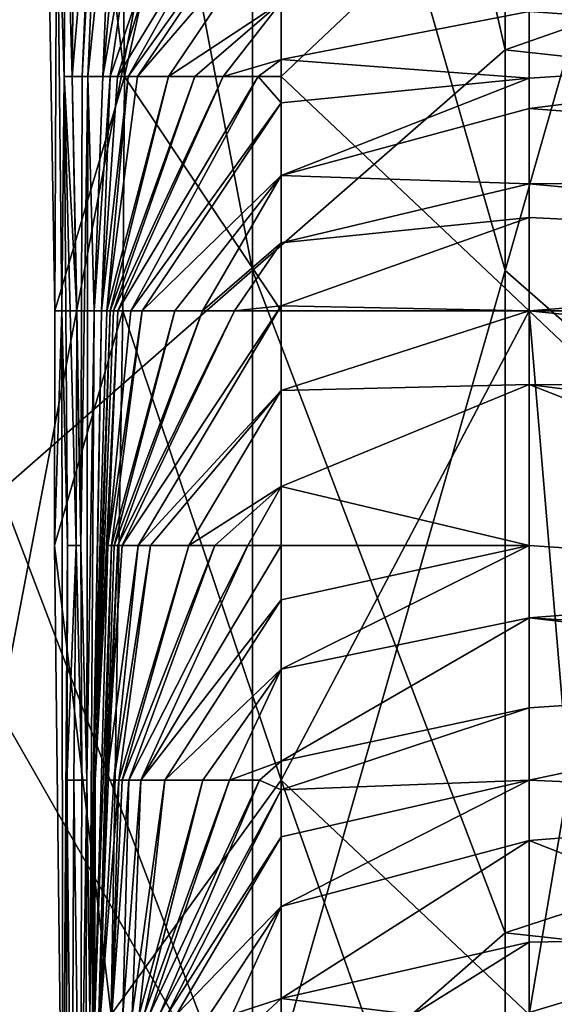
# Model space of a CAD drawing. Extents: x -1.1 to 1.1, y -0.36 to 0.36.
# Tile 11 of 256: x -0.99613 to -0.98666, y -0.28582 to -0.2684. Entities that reach past the tile are written whole.
import ezdxf

# ---------------------------------------------------------------- set-up
doc = ezdxf.new("R2010")
doc.units = 0

msp = doc.modelspace()

# ---------------------------------------------------------------- linework, layer by layer
for points in [[(-0.992004, -0.272838, 0.265745), (-0.996475, -0.249401, 0.265983), (-0.992004, -0.249401, 0.265778)], [(-0.992004, -0.272838, 0.265745), (-0.996475, -0.276745, 0.265923), (-0.996475, -0.249401, 0.265983)], [(-0.992004, -0.249401, 0.265778), (-0.987532, -0.268932, 0.265712), (-0.992004, -0.272838, 0.265745)], [(-0.987532, -0.268932, 0.265712), (-0.992004, -0.249401, 0.265778), (-0.965177, -0.26112, 0.265869)], [(-0.99446, -0.2528, 0.266891), (-0.995786, -0.25695, 0.263134), (-0.994271, -0.2694, 0.266891)], [(-0.994271, -0.2694, 0.266891), (-0.991497, -0.25695, 0.269556), (-0.99446, -0.2528, 0.266891)], [(-0.995506, -0.27355, 0.263134), (-0.994271, -0.2694, 0.266891), (-0.995786, -0.25695, 0.263134)], [(-0.995786, -0.25695, 0.263134), (-0.995471, -0.26525, 0.25562), (-0.995506, -0.27355, 0.263134)], [(-0.991497, -0.25695, 0.269556), (-0.994271, -0.2694, 0.266891), (-0.991497, -0.2694, 0.269607)], [(-0.991497, -0.25695, 0.269556), (-0.991497, -0.2694, 0.269607), (-0.987107, -0.26525, 0.270445)], [(-0.996475, -0.265026, 0.376156), (-0.996475, -0.280651, 0.375974), (-0.992004, -0.257213, 0.378724)], [(-0.992004, -0.257213, 0.378724), (-0.996475, -0.280651, 0.375974), (-0.992004, -0.288463, 0.378274)], [(-0.987532, -0.257213, 0.380819), (-0.992004, -0.257213, 0.378724), (-0.987532, -0.272838, 0.38065)], [(-0.992004, -0.257213, 0.378724), (-0.992004, -0.288463, 0.378274), (-0.987532, -0.272838, 0.38065)], [(-0.987532, -0.272838, 0.38065), (-0.983061, -0.257213, 0.382549), (-0.987532, -0.257213, 0.380819)], [(-0.983061, -0.257213, 0.382549), (-0.987532, -0.272838, 0.38065), (-0.983061, -0.276745, 0.382239)], [(-0.994564, -0.2611, 0.210535), (-0.995026, -0.2694, 0.218049), (-0.994848, -0.26525, 0.218049)], [(-0.995026, -0.2694, 0.218049), (-0.994564, -0.2611, 0.210535), (-0.994921, -0.2694, 0.210535)], [(-0.994564, -0.2611, 0.210535), (-0.994493, -0.26525, 0.206778), (-0.994921, -0.2694, 0.210535)], [(-0.987532, -0.268932, 0.265712), (-0.965177, -0.26112, 0.265869), (-0.951764, -0.272838, 0.265784)], [(-0.995382, -0.27355, 0.25562), (-0.995506, -0.27355, 0.263134), (-0.995471, -0.26525, 0.25562)], [(-0.995319, -0.26525, 0.248106), (-0.995343, -0.2694, 0.248106), (-0.995471, -0.26525, 0.25562)], [(-0.995471, -0.26525, 0.25562), (-0.995343, -0.2694, 0.248106), (-0.995382, -0.27355, 0.25562)], [(-0.9952, -0.2694, 0.233077), (-0.995343, -0.2694, 0.248106), (-0.995319, -0.26525, 0.248106)], [(-0.995161, -0.26525, 0.233077), (-0.9952, -0.2694, 0.233077), (-0.995319, -0.26525, 0.248106)], [(-0.995161, -0.26525, 0.233077), (-0.994848, -0.26525, 0.218049), (-0.9952, -0.2694, 0.233077)], [(-0.9952, -0.2694, 0.233077), (-0.994848, -0.26525, 0.218049), (-0.995026, -0.2694, 0.218049)], [(-0.994921, -0.2694, 0.210535), (-0.994493, -0.26525, 0.206778), (-0.99466, -0.2694, 0.20302)], [(-0.994271, -0.26525, 0.20302), (-0.99466, -0.2694, 0.20302), (-0.994493, -0.26525, 0.206778)], [(-0.993929, -0.26525, 0.199263), (-0.99466, -0.2694, 0.20302), (-0.994271, -0.26525, 0.20302)], [(-0.99466, -0.2694, 0.20302), (-0.993929, -0.26525, 0.199263), (-0.994527, -0.2694, 0.199263)], [(-0.993929, -0.26525, 0.199263), (-0.993106, -0.26525, 0.195506), (-0.994527, -0.2694, 0.199263)], [(-0.994395, -0.2694, 0.195506), (-0.994527, -0.2694, 0.199263), (-0.993106, -0.26525, 0.195506)], [(-0.994208, -0.2694, 0.187992), (-0.994395, -0.2694, 0.195506), (-0.991869, -0.26525, 0.191749)], [(-0.993106, -0.26525, 0.195506), (-0.991869, -0.26525, 0.191749), (-0.994395, -0.2694, 0.195506)], [(-0.991497, -0.265629, 0.187992), (-0.994208, -0.2694, 0.187992), (-0.991869, -0.26525, 0.191749)], [(-0.987107, -0.27355, 0.270567), (-0.987107, -0.26525, 0.270445), (-0.991497, -0.2694, 0.269607)], [(-0.982098, -0.2694, 0.266891), (-0.982718, -0.26525, 0.267011), (-0.987107, -0.26525, 0.270445)], [(-0.987107, -0.27355, 0.270567), (-0.982718, -0.27355, 0.26752), (-0.987107, -0.26525, 0.270445)], [(-0.982098, -0.2694, 0.266891), (-0.987107, -0.26525, 0.270445), (-0.982718, -0.27355, 0.26752)], [(-0.994208, -0.2694, 0.187992), (-0.991497, -0.265629, 0.187992), (-0.994042, -0.2694, 0.180478)], [(-0.991497, -0.266448, 0.180478), (-0.994042, -0.2694, 0.180478), (-0.991497, -0.265629, 0.187992)], [(-0.994042, -0.2694, 0.180478), (-0.991497, -0.266448, 0.180478), (-0.993492, -0.2694, 0.172963)], [(-0.993492, -0.2694, 0.172963), (-0.991497, -0.266448, 0.180478), (-0.991497, -0.268085, 0.169206)], [(-0.987107, -0.26825, 0.161692), (-0.982718, -0.266623, 0.172963), (-0.978328, -0.268877, 0.157935)], [(-0.991497, -0.268085, 0.169206), (-0.99303, -0.2694, 0.169206), (-0.993492, -0.2694, 0.172963)], [(-0.992526, -0.2694, 0.165449), (-0.99303, -0.2694, 0.169206), (-0.991497, -0.268085, 0.169206)], [(-0.992526, -0.2694, 0.165449), (-0.991497, -0.268085, 0.169206), (-0.991497, -0.269101, 0.161692)], [(-0.991497, -0.268085, 0.169206), (-0.987107, -0.26825, 0.161692), (-0.991497, -0.269101, 0.161692)], [(-0.991497, -0.269101, 0.161692), (-0.987107, -0.26825, 0.161692), (-0.987107, -0.269433, 0.154178)], [(-0.978328, -0.268877, 0.157935), (-0.987107, -0.269433, 0.154178), (-0.987107, -0.26825, 0.161692)], [(-0.987532, -0.284557, 0.265568), (-0.992004, -0.272838, 0.265745), (-0.987532, -0.268932, 0.265712)], [(-0.951764, -0.272838, 0.265784), (-0.987532, -0.284557, 0.265568), (-0.987532, -0.268932, 0.265712)], [(-0.987107, -0.269969, 0.150421), (-0.978328, -0.268877, 0.157935), (-0.969548, -0.271276, 0.142906)], [(-0.978328, -0.268877, 0.157935), (-0.987107, -0.269969, 0.150421), (-0.987107, -0.269433, 0.154178)], [(-0.991497, -0.269101, 0.161692), (-0.991905, -0.2694, 0.161692), (-0.992526, -0.2694, 0.165449)], [(-0.991497, -0.269867, 0.157935), (-0.991905, -0.2694, 0.161692), (-0.991497, -0.269101, 0.161692)], [(-0.987107, -0.269433, 0.154178), (-0.991497, -0.269867, 0.157935), (-0.991497, -0.269101, 0.161692)], [(-0.994271, -0.2694, 0.266891), (-0.995506, -0.27355, 0.263134), (-0.994301, -0.27355, 0.266891)], [(-0.995343, -0.2694, 0.248106), (-0.995281, -0.2777, 0.251863), (-0.995382, -0.27355, 0.25562)], [(-0.9952, -0.2694, 0.233077), (-0.995118, -0.27355, 0.233077), (-0.995343, -0.2694, 0.248106)], [(-0.995281, -0.2777, 0.251863), (-0.995343, -0.2694, 0.248106), (-0.99513, -0.2777, 0.233077)], [(-0.995118, -0.27355, 0.233077), (-0.99513, -0.2777, 0.233077), (-0.995343, -0.2694, 0.248106)], [(-0.995118, -0.27355, 0.233077), (-0.9952, -0.2694, 0.233077), (-0.995047, -0.2777, 0.225563)], [(-0.9952, -0.2694, 0.233077), (-0.995026, -0.2694, 0.218049), (-0.995047, -0.2777, 0.225563)], [(-0.995026, -0.2694, 0.218049), (-0.994921, -0.2694, 0.210535), (-0.995047, -0.2777, 0.225563)], [(-0.994943, -0.281851, 0.206778), (-0.995047, -0.2777, 0.225563), (-0.994921, -0.2694, 0.210535)], [(-0.994921, -0.2694, 0.210535), (-0.994813, -0.27355, 0.20302), (-0.994943, -0.281851, 0.206778)], [(-0.99466, -0.2694, 0.20302), (-0.994813, -0.27355, 0.20302), (-0.994921, -0.2694, 0.210535)], [(-0.994527, -0.2694, 0.199263), (-0.994813, -0.27355, 0.20302), (-0.99466, -0.2694, 0.20302)], [(-0.994813, -0.27355, 0.20302), (-0.994527, -0.2694, 0.199263), (-0.994683, -0.27355, 0.195506)], [(-0.994395, -0.2694, 0.195506), (-0.994683, -0.27355, 0.195506), (-0.994527, -0.2694, 0.199263)], [(-0.994208, -0.2694, 0.187992), (-0.994683, -0.27355, 0.195506), (-0.994395, -0.2694, 0.195506)], [(-0.994683, -0.27355, 0.195506), (-0.994208, -0.2694, 0.187992), (-0.994589, -0.27355, 0.180478)], [(-0.994042, -0.2694, 0.180478), (-0.994589, -0.27355, 0.180478), (-0.994208, -0.2694, 0.187992)], [(-0.993492, -0.2694, 0.172963), (-0.994589, -0.27355, 0.180478), (-0.994042, -0.2694, 0.180478)], [(-0.994589, -0.27355, 0.180478), (-0.993492, -0.2694, 0.172963), (-0.994527, -0.27355, 0.172963)], [(-0.99303, -0.2694, 0.169206), (-0.994527, -0.27355, 0.172963), (-0.993492, -0.2694, 0.172963)], [(-0.994471, -0.27355, 0.169206), (-0.994527, -0.27355, 0.172963), (-0.99303, -0.2694, 0.169206)], [(-0.994393, -0.27355, 0.165449), (-0.994471, -0.27355, 0.169206), (-0.992526, -0.2694, 0.165449)], [(-0.992526, -0.2694, 0.165449), (-0.994471, -0.27355, 0.169206), (-0.99303, -0.2694, 0.169206)], [(-0.991905, -0.2694, 0.161692), (-0.994393, -0.27355, 0.165449), (-0.992526, -0.2694, 0.165449)], [(-0.994161, -0.27355, 0.157935), (-0.994393, -0.27355, 0.165449), (-0.991905, -0.2694, 0.161692)], [(-0.994271, -0.2694, 0.266891), (-0.994301, -0.27355, 0.266891), (-0.991497, -0.27355, 0.269728)], [(-0.991497, -0.27355, 0.269728), (-0.991497, -0.2694, 0.269607), (-0.994271, -0.2694, 0.266891)], [(-0.991497, -0.269867, 0.157935), (-0.994161, -0.27355, 0.157935), (-0.991905, -0.2694, 0.161692)], [(-0.987107, -0.27355, 0.270567), (-0.991497, -0.2694, 0.269607), (-0.991497, -0.27355, 0.269728)], [(-0.991497, -0.269867, 0.157935), (-0.987107, -0.269433, 0.154178), (-0.991497, -0.271154, 0.150421)], [(-0.987107, -0.269433, 0.154178), (-0.987107, -0.269969, 0.150421), (-0.991497, -0.271154, 0.150421)], [(-0.994161, -0.27355, 0.157935), (-0.991497, -0.269867, 0.157935), (-0.993961, -0.27355, 0.154178)], [(-0.991497, -0.271154, 0.150421), (-0.993961, -0.27355, 0.154178), (-0.991497, -0.269867, 0.157935)], [(-0.987107, -0.271303, 0.142906), (-0.991497, -0.271154, 0.150421), (-0.987107, -0.269969, 0.150421)], [(-0.987107, -0.271303, 0.142906), (-0.987107, -0.269969, 0.150421), (-0.969548, -0.271276, 0.142906)], [(-0.993961, -0.27355, 0.154178), (-0.991497, -0.271154, 0.150421), (-0.993382, -0.27355, 0.146664)], [(-0.991497, -0.271154, 0.150421), (-0.992893, -0.27355, 0.142906), (-0.993382, -0.27355, 0.146664)], [(-0.991497, -0.271154, 0.150421), (-0.991497, -0.272344, 0.142906), (-0.992893, -0.27355, 0.142906)], [(-0.991497, -0.271154, 0.150421), (-0.987107, -0.271303, 0.142906), (-0.991497, -0.272344, 0.142906)], [(-0.987107, -0.271303, 0.142906), (-0.987107, -0.271895, 0.139149), (-0.991497, -0.272344, 0.142906)], [(-0.987107, -0.271303, 0.142906), (-0.969548, -0.271276, 0.142906), (-0.973938, -0.27253, 0.135392)], [(-0.987107, -0.271895, 0.139149), (-0.987107, -0.271303, 0.142906), (-0.973938, -0.27253, 0.135392)], [(-0.991497, -0.272344, 0.142906), (-0.987107, -0.271895, 0.139149), (-0.991497, -0.273462, 0.135392)], [(-0.991497, -0.273462, 0.135392), (-0.987107, -0.271895, 0.139149), (-0.987107, -0.27355, 0.128516)], [(-0.973938, -0.27253, 0.135392), (-0.987107, -0.27355, 0.128516), (-0.987107, -0.271895, 0.139149)], [(-0.992327, -0.27355, 0.139149), (-0.992893, -0.27355, 0.142906), (-0.991497, -0.272344, 0.142906)], [(-0.992327, -0.27355, 0.139149), (-0.991497, -0.272344, 0.142906), (-0.991497, -0.273462, 0.135392)], [(-0.973938, -0.27253, 0.135392), (-0.973938, -0.274885, 0.120364), (-0.987107, -0.27355, 0.128516)], [(-0.996475, -0.276745, 0.265923), (-0.992004, -0.272838, 0.265745), (-0.992004, -0.288463, 0.265581)], [(-0.987532, -0.284557, 0.265568), (-0.992004, -0.288463, 0.265581), (-0.992004, -0.272838, 0.265745)], [(-0.992004, -0.288463, 0.378274), (-0.987532, -0.29237, 0.380143), (-0.987532, -0.272838, 0.38065)], [(-0.951764, -0.272838, 0.265784), (-0.951764, -0.288463, 0.265446), (-0.987532, -0.284557, 0.265568)], [(-0.987532, -0.29237, 0.380143), (-0.983061, -0.276745, 0.382239), (-0.987532, -0.272838, 0.38065)], [(-0.991497, -0.273462, 0.135392), (-0.994317, -0.2777, 0.139149), (-0.992327, -0.27355, 0.139149)], [(-0.994034, -0.2777, 0.131635), (-0.994317, -0.2777, 0.139149), (-0.991497, -0.273462, 0.135392)], [(-0.991497, -0.274958, 0.127878), (-0.994034, -0.2777, 0.131635), (-0.991497, -0.273462, 0.135392)], [(-0.991497, -0.273462, 0.135392), (-0.987107, -0.27355, 0.128516), (-0.991497, -0.274958, 0.127878)], [(-0.995513, -0.2777, 0.263134), (-0.994301, -0.27355, 0.266891), (-0.995506, -0.27355, 0.263134)], [(-0.995506, -0.27355, 0.263134), (-0.995382, -0.27355, 0.25562), (-0.995513, -0.2777, 0.263134)], [(-0.995364, -0.290151, 0.263134), (-0.995513, -0.2777, 0.263134), (-0.995382, -0.27355, 0.25562)], [(-0.994301, -0.27355, 0.266891), (-0.995513, -0.2777, 0.263134), (-0.994509, -0.286001, 0.266891)], [(-0.995382, -0.27355, 0.25562), (-0.995281, -0.2777, 0.251863), (-0.995364, -0.290151, 0.263134)], [(-0.995118, -0.27355, 0.233077), (-0.995047, -0.2777, 0.225563), (-0.99513, -0.2777, 0.233077)], [(-0.994943, -0.281851, 0.206778), (-0.994813, -0.27355, 0.20302), (-0.994887, -0.286001, 0.195506)], [(-0.994813, -0.27355, 0.20302), (-0.994683, -0.27355, 0.195506), (-0.994887, -0.286001, 0.195506)], [(-0.994828, -0.281851, 0.184235), (-0.994887, -0.286001, 0.195506), (-0.994683, -0.27355, 0.195506)], [(-0.994589, -0.27355, 0.180478), (-0.994828, -0.281851, 0.184235), (-0.994683, -0.27355, 0.195506)], [(-0.994527, -0.27355, 0.172963), (-0.994828, -0.281851, 0.184235), (-0.994589, -0.27355, 0.180478)], [(-0.994828, -0.281851, 0.184235), (-0.994527, -0.27355, 0.172963), (-0.994794, -0.281851, 0.169206)], [(-0.994471, -0.27355, 0.169206), (-0.994794, -0.281851, 0.169206), (-0.994527, -0.27355, 0.172963)], [(-0.994393, -0.27355, 0.165449), (-0.994794, -0.281851, 0.169206), (-0.994471, -0.27355, 0.169206)], [(-0.994569, -0.2777, 0.157935), (-0.994794, -0.281851, 0.169206), (-0.994393, -0.27355, 0.165449)], [(-0.994161, -0.27355, 0.157935), (-0.994569, -0.2777, 0.157935), (-0.994393, -0.27355, 0.165449)], [(-0.993961, -0.27355, 0.154178), (-0.994569, -0.2777, 0.157935), (-0.994161, -0.27355, 0.157935)], [(-0.994569, -0.2777, 0.157935), (-0.993961, -0.27355, 0.154178), (-0.994505, -0.2777, 0.150421)], [(-0.994301, -0.27355, 0.266891), (-0.994509, -0.286001, 0.266891), (-0.991497, -0.281851, 0.270203)], [(-0.993382, -0.27355, 0.146664), (-0.994505, -0.2777, 0.150421), (-0.993961, -0.27355, 0.154178)], [(-0.994505, -0.2777, 0.150421), (-0.993382, -0.27355, 0.146664), (-0.994457, -0.2777, 0.146664)], [(-0.992893, -0.27355, 0.142906), (-0.994457, -0.2777, 0.146664), (-0.993382, -0.27355, 0.146664)], [(-0.994457, -0.2777, 0.146664), (-0.992893, -0.27355, 0.142906), (-0.994393, -0.2777, 0.142906)], [(-0.992327, -0.27355, 0.139149), (-0.994393, -0.2777, 0.142906), (-0.992893, -0.27355, 0.142906)], [(-0.994393, -0.2777, 0.142906), (-0.992327, -0.27355, 0.139149), (-0.994317, -0.2777, 0.139149)], [(-0.991497, -0.281851, 0.270203), (-0.991497, -0.27355, 0.269728), (-0.994301, -0.27355, 0.266891)], [(-0.991497, -0.281851, 0.270203), (-0.987107, -0.286001, 0.27116), (-0.987107, -0.27355, 0.270567)], [(-0.987107, -0.27355, 0.270567), (-0.991497, -0.27355, 0.269728), (-0.991497, -0.281851, 0.270203)], [(-0.991497, -0.274958, 0.127878), (-0.987107, -0.27355, 0.128516), (-0.987107, -0.27485, 0.120364)], [(-0.987107, -0.27485, 0.120364), (-0.987107, -0.27355, 0.128516), (-0.973938, -0.274885, 0.120364)], [(-0.982718, -0.27355, 0.26752), (-0.987107, -0.27355, 0.270567), (-0.982718, -0.2777, 0.267051)], [(-0.986404, -0.281851, 0.270649), (-0.987107, -0.27355, 0.270567), (-0.987107, -0.286001, 0.27116)], [(-0.986404, -0.281851, 0.270649), (-0.982718, -0.2777, 0.267051), (-0.987107, -0.27355, 0.270567)], [(-0.991497, -0.276657, 0.116607), (-0.987107, -0.27485, 0.120364), (-0.987107, -0.2777, 0.101845)], [(-0.987107, -0.27485, 0.120364), (-0.991497, -0.276657, 0.116607), (-0.991497, -0.274958, 0.127878)], [(-0.973938, -0.274885, 0.120364), (-0.973938, -0.276571, 0.109092), (-0.987107, -0.27485, 0.120364)], [(-0.973938, -0.276571, 0.109092), (-0.978328, -0.278289, 0.097821), (-0.987107, -0.27485, 0.120364)], [(-0.987107, -0.27485, 0.120364), (-0.978328, -0.278289, 0.097821), (-0.987107, -0.2777, 0.101845)], [(-0.991497, -0.274958, 0.127878), (-0.993814, -0.2777, 0.127878), (-0.994034, -0.2777, 0.131635)], [(-0.993814, -0.2777, 0.127878), (-0.991497, -0.274958, 0.127878), (-0.993133, -0.2777, 0.120364)], [(-0.993133, -0.2777, 0.120364), (-0.991497, -0.274958, 0.127878), (-0.991497, -0.276657, 0.116607)], [(-0.993133, -0.2777, 0.120364), (-0.991497, -0.276657, 0.116607), (-0.992675, -0.2777, 0.116607)], [(-0.99209, -0.2777, 0.112849), (-0.992675, -0.2777, 0.116607), (-0.991497, -0.276657, 0.116607)], [(-0.99209, -0.2777, 0.112849), (-0.991497, -0.276657, 0.116607), (-0.991497, -0.2777, 0.109562)], [(-0.991497, -0.2777, 0.109562), (-0.991497, -0.276657, 0.116607), (-0.987107, -0.2777, 0.101845)], [(-0.992004, -0.288463, 0.265581), (-0.996475, -0.288463, 0.265792), (-0.996475, -0.276745, 0.265923)], [(-0.983061, -0.276745, 0.382239), (-0.987532, -0.29237, 0.380143), (-0.97859, -0.29237, 0.382967)], [(-0.994509, -0.286001, 0.266891), (-0.995513, -0.2777, 0.263134), (-0.995364, -0.290151, 0.263134)], [(-0.995281, -0.2777, 0.251863), (-0.995307, -0.290151, 0.259377), (-0.995364, -0.290151, 0.263134)], [(-0.995293, -0.281851, 0.248106), (-0.995307, -0.290151, 0.259377), (-0.995281, -0.2777, 0.251863)], [(-0.99513, -0.2777, 0.233077), (-0.995293, -0.281851, 0.248106), (-0.995281, -0.2777, 0.251863)], [(-0.995293, -0.281851, 0.248106), (-0.99513, -0.2777, 0.233077), (-0.995173, -0.281851, 0.233077)], [(-0.995173, -0.281851, 0.233077), (-0.99513, -0.2777, 0.233077), (-0.99503, -0.281851, 0.218049)], [(-0.995047, -0.2777, 0.225563), (-0.99503, -0.281851, 0.218049), (-0.99513, -0.2777, 0.233077)], [(-0.99503, -0.281851, 0.218049), (-0.995047, -0.2777, 0.225563), (-0.994943, -0.281851, 0.206778)], [(-0.994794, -0.281851, 0.169206), (-0.994569, -0.2777, 0.157935), (-0.9948, -0.286001, 0.157935)], [(-0.994505, -0.2777, 0.150421), (-0.9948, -0.286001, 0.157935), (-0.994569, -0.2777, 0.157935)], [(-0.9948, -0.286001, 0.157935), (-0.994505, -0.2777, 0.150421), (-0.994727, -0.286001, 0.146664)], [(-0.994457, -0.2777, 0.146664), (-0.994727, -0.286001, 0.146664), (-0.994505, -0.2777, 0.150421)], [(-0.994393, -0.2777, 0.142906), (-0.994727, -0.286001, 0.146664), (-0.994457, -0.2777, 0.146664)], [(-0.994591, -0.281851, 0.139149), (-0.994727, -0.286001, 0.146664), (-0.994393, -0.2777, 0.142906)], [(-0.994034, -0.2777, 0.131635), (-0.994591, -0.281851, 0.139149), (-0.994317, -0.2777, 0.139149)], [(-0.994591, -0.281851, 0.139149), (-0.994034, -0.2777, 0.131635), (-0.99446, -0.281851, 0.127878)], [(-0.994317, -0.2777, 0.139149), (-0.994591, -0.281851, 0.139149), (-0.994393, -0.2777, 0.142906)], [(-0.993814, -0.2777, 0.127878), (-0.99446, -0.281851, 0.127878), (-0.994034, -0.2777, 0.131635)], [(-0.99446, -0.281851, 0.127878), (-0.993814, -0.2777, 0.127878), (-0.994372, -0.281851, 0.124121)], [(-0.993133, -0.2777, 0.120364), (-0.994372, -0.281851, 0.124121), (-0.993814, -0.2777, 0.127878)], [(-0.994372, -0.281851, 0.124121), (-0.993133, -0.2777, 0.120364), (-0.994316, -0.281851, 0.120364)], [(-0.992675, -0.2777, 0.116607), (-0.994316, -0.281851, 0.120364), (-0.993133, -0.2777, 0.120364)], [(-0.994316, -0.281851, 0.120364), (-0.992675, -0.2777, 0.116607), (-0.994198, -0.281851, 0.116607)], [(-0.99209, -0.2777, 0.112849), (-0.994198, -0.281851, 0.116607), (-0.992675, -0.2777, 0.116607)], [(-0.993982, -0.281851, 0.109092), (-0.994198, -0.281851, 0.116607), (-0.99209, -0.2777, 0.112849)], [(-0.991497, -0.2777, 0.109562), (-0.993982, -0.281851, 0.109092), (-0.99209, -0.2777, 0.112849)], [(-0.993982, -0.281851, 0.109092), (-0.991497, -0.2777, 0.109562), (-0.991497, -0.278663, 0.105335)], [(-0.991497, -0.2777, 0.109562), (-0.987107, -0.2777, 0.101845), (-0.991497, -0.278663, 0.105335)], [(-0.991497, -0.278663, 0.105335), (-0.987107, -0.2777, 0.101845), (-0.991497, -0.279891, 0.097821)], [(-0.987107, -0.2777, 0.101845), (-0.987107, -0.278979, 0.094064), (-0.991497, -0.279891, 0.097821)], [(-0.978328, -0.278289, 0.097821), (-0.987107, -0.278979, 0.094064), (-0.987107, -0.2777, 0.101845)], [(-0.987107, -0.278979, 0.094064), (-0.978328, -0.278289, 0.097821), (-0.969548, -0.280051, 0.08655)], [(-0.993562, -0.281851, 0.101578), (-0.993982, -0.281851, 0.109092), (-0.991497, -0.278663, 0.105335)], [(-0.991497, -0.279891, 0.097821), (-0.993562, -0.281851, 0.101578), (-0.991497, -0.278663, 0.105335)], [(-0.991497, -0.279891, 0.097821), (-0.987107, -0.278979, 0.094064), (-0.991497, -0.281515, 0.08655)], [(-0.987107, -0.280575, 0.082792), (-0.991497, -0.281515, 0.08655), (-0.987107, -0.278979, 0.094064)], [(-0.987107, -0.280575, 0.082792), (-0.987107, -0.278979, 0.094064), (-0.978328, -0.279989, 0.08655)], [(-0.978328, -0.279989, 0.08655), (-0.987107, -0.278979, 0.094064), (-0.969548, -0.280051, 0.08655)], [(-0.991497, -0.279891, 0.097821), (-0.992884, -0.281851, 0.094064), (-0.993562, -0.281851, 0.101578)], [(-0.991497, -0.279891, 0.097821), (-0.992412, -0.281851, 0.090307), (-0.992884, -0.281851, 0.094064)], [(-0.992412, -0.281851, 0.090307), (-0.991497, -0.279891, 0.097821), (-0.991497, -0.281515, 0.08655)], [(-0.978328, -0.279989, 0.08655), (-0.987107, -0.281851, 0.074161), (-0.987107, -0.280575, 0.082792)], [(-0.987107, -0.281851, 0.074161), (-0.978328, -0.279989, 0.08655), (-0.978328, -0.28224, 0.071521)], [(-0.996475, -0.280651, 0.375974), (-0.996475, -0.304088, 0.375601), (-0.992004, -0.288463, 0.378274)], [(-0.987107, -0.280575, 0.082792), (-0.991497, -0.282027, 0.082792), (-0.991497, -0.281515, 0.08655)], [(-0.991497, -0.282027, 0.082792), (-0.987107, -0.280575, 0.082792), (-0.987107, -0.281851, 0.074161)], [(-0.992412, -0.281851, 0.090307), (-0.991497, -0.281515, 0.08655), (-0.991882, -0.281851, 0.08655)], [(-0.991882, -0.281851, 0.08655), (-0.991497, -0.281515, 0.08655), (-0.991497, -0.282027, 0.082792)], [(-0.995293, -0.281851, 0.248106), (-0.995206, -0.290151, 0.248106), (-0.995307, -0.290151, 0.259377)], [(-0.995173, -0.281851, 0.233077), (-0.995206, -0.290151, 0.248106), (-0.995293, -0.281851, 0.248106)], [(-0.995173, -0.281851, 0.233077), (-0.995061, -0.290151, 0.22932), (-0.995206, -0.290151, 0.248106)], [(-0.995173, -0.281851, 0.233077), (-0.99503, -0.281851, 0.218049), (-0.995061, -0.290151, 0.22932)], [(-0.99503, -0.281851, 0.218049), (-0.994943, -0.281851, 0.206778), (-0.995061, -0.290151, 0.22932)], [(-0.994943, -0.281851, 0.206778), (-0.994995, -0.298451, 0.214292), (-0.995061, -0.290151, 0.22932)], [(-0.994943, -0.281851, 0.206778), (-0.994887, -0.286001, 0.195506), (-0.994995, -0.298451, 0.214292)], [(-0.994887, -0.286001, 0.195506), (-0.994828, -0.281851, 0.184235), (-0.99487, -0.294301, 0.191749)], [(-0.994856, -0.290151, 0.184235), (-0.99487, -0.294301, 0.191749), (-0.994828, -0.281851, 0.184235)], [(-0.994794, -0.281851, 0.169206), (-0.994856, -0.290151, 0.184235), (-0.994828, -0.281851, 0.184235)], [(-0.994856, -0.290151, 0.184235), (-0.994794, -0.281851, 0.169206), (-0.994835, -0.286001, 0.169206)], [(-0.9948, -0.286001, 0.157935), (-0.994835, -0.286001, 0.169206), (-0.994794, -0.281851, 0.169206)], [(-0.994727, -0.286001, 0.146664), (-0.994591, -0.281851, 0.139149), (-0.994697, -0.286001, 0.135392)], [(-0.99446, -0.281851, 0.127878), (-0.994372, -0.281851, 0.124121), (-0.994697, -0.286001, 0.135392)], [(-0.994697, -0.286001, 0.135392), (-0.994372, -0.281851, 0.124121), (-0.9945, -0.286001, 0.120364)], [(-0.99446, -0.281851, 0.127878), (-0.994697, -0.286001, 0.135392), (-0.994591, -0.281851, 0.139149)], [(-0.991497, -0.294301, 0.270561), (-0.991497, -0.281851, 0.270203), (-0.994509, -0.286001, 0.266891)], [(-0.994316, -0.281851, 0.120364), (-0.9945, -0.286001, 0.120364), (-0.994372, -0.281851, 0.124121)], [(-0.994198, -0.281851, 0.116607), (-0.9945, -0.286001, 0.120364), (-0.994316, -0.281851, 0.120364)], [(-0.9945, -0.286001, 0.120364), (-0.994198, -0.281851, 0.116607), (-0.994305, -0.286001, 0.109092)], [(-0.993982, -0.281851, 0.109092), (-0.994305, -0.286001, 0.109092), (-0.994198, -0.281851, 0.116607)], [(-0.994305, -0.286001, 0.109092), (-0.993982, -0.281851, 0.109092), (-0.994137, -0.286001, 0.101578)], [(-0.993562, -0.281851, 0.101578), (-0.994137, -0.286001, 0.101578), (-0.993982, -0.281851, 0.109092)], [(-0.994137, -0.286001, 0.101578), (-0.993562, -0.281851, 0.101578), (-0.994015, -0.286001, 0.097821)], [(-0.992884, -0.281851, 0.094064), (-0.994015, -0.286001, 0.097821), (-0.993562, -0.281851, 0.101578)], [(-0.994015, -0.286001, 0.097821), (-0.992884, -0.281851, 0.094064), (-0.993927, -0.286001, 0.094064)], [(-0.992412, -0.281851, 0.090307), (-0.993927, -0.286001, 0.094064), (-0.992884, -0.281851, 0.094064)], [(-0.993927, -0.286001, 0.094064), (-0.992412, -0.281851, 0.090307), (-0.993831, -0.286001, 0.090307)], [(-0.991882, -0.281851, 0.08655), (-0.993831, -0.286001, 0.090307), (-0.992412, -0.281851, 0.090307)], [(-0.993652, -0.286001, 0.082792), (-0.993831, -0.286001, 0.090307), (-0.991882, -0.281851, 0.08655)], [(-0.991497, -0.282027, 0.082792), (-0.993652, -0.286001, 0.082792), (-0.991882, -0.281851, 0.08655)], [(-0.987107, -0.281851, 0.074161), (-0.991497, -0.282855, 0.079035), (-0.991497, -0.282027, 0.082792)], [(-0.991497, -0.282855, 0.079035), (-0.987107, -0.281851, 0.074161), (-0.991497, -0.28409, 0.071521)], [(-0.987107, -0.281851, 0.074161), (-0.987107, -0.282919, 0.067764), (-0.991497, -0.28409, 0.071521)], [(-0.987107, -0.294301, 0.271476), (-0.987107, -0.286001, 0.27116), (-0.991497, -0.281851, 0.270203)], [(-0.991497, -0.294301, 0.270561), (-0.987107, -0.294301, 0.271476), (-0.991497, -0.281851, 0.270203)], [(-0.987107, -0.282919, 0.067764), (-0.987107, -0.281851, 0.074161), (-0.978328, -0.28224, 0.071521)], [(-0.986404, -0.281851, 0.270649), (-0.987107, -0.286001, 0.27116), (-0.986015, -0.286001, 0.270649)], [(-0.993515, -0.286001, 0.079035), (-0.993652, -0.286001, 0.082792), (-0.991497, -0.282027, 0.082792)], [(-0.991497, -0.282855, 0.079035), (-0.993515, -0.286001, 0.079035), (-0.991497, -0.282027, 0.082792)], [(-0.978328, -0.28224, 0.071521), (-0.982718, -0.284645, 0.056493), (-0.987107, -0.282919, 0.067764)], [(-0.993515, -0.286001, 0.079035), (-0.991497, -0.282855, 0.079035), (-0.99335, -0.286001, 0.075278)], [(-0.991497, -0.282855, 0.079035), (-0.991497, -0.28409, 0.071521), (-0.99335, -0.286001, 0.075278)], [(-0.991497, -0.28409, 0.071521), (-0.987107, -0.282919, 0.067764), (-0.991497, -0.285719, 0.06025)], [(-0.987107, -0.282919, 0.067764), (-0.987107, -0.284722, 0.056493), (-0.991497, -0.285719, 0.06025)], [(-0.987107, -0.284722, 0.056493), (-0.987107, -0.282919, 0.067764), (-0.982718, -0.284645, 0.056493)], [(-0.991497, -0.28409, 0.071521), (-0.992767, -0.286001, 0.067764), (-0.99335, -0.286001, 0.075278)], [(-0.991497, -0.28409, 0.071521), (-0.992364, -0.286001, 0.064007), (-0.992767, -0.286001, 0.067764)], [(-0.992364, -0.286001, 0.064007), (-0.991497, -0.28409, 0.071521), (-0.991497, -0.285719, 0.06025)], [(-0.992004, -0.288463, 0.265581), (-0.987532, -0.284557, 0.265568), (-0.987532, -0.296276, 0.26538)], [(-0.987532, -0.296276, 0.26538), (-0.987532, -0.284557, 0.265568), (-0.951764, -0.288463, 0.265446)], [(-0.987107, -0.284722, 0.056493), (-0.982718, -0.284645, 0.056493), (-0.987107, -0.285966, 0.048978)], [(-0.987107, -0.285966, 0.048978), (-0.982718, -0.284645, 0.056493), (-0.982718, -0.287839, 0.037707)], [(-0.991497, -0.285719, 0.06025), (-0.987107, -0.284722, 0.056493), (-0.989162, -0.286001, 0.052735)], [(-0.987107, -0.285966, 0.048978), (-0.989162, -0.286001, 0.052735), (-0.987107, -0.284722, 0.056493)], [(-0.991497, -0.285719, 0.06025), (-0.991808, -0.286001, 0.06025), (-0.992364, -0.286001, 0.064007)], [(-0.991497, -0.286518, 0.056493), (-0.991808, -0.286001, 0.06025), (-0.991497, -0.285719, 0.06025)], [(-0.989162, -0.286001, 0.052735), (-0.991497, -0.286518, 0.056493), (-0.991497, -0.285719, 0.06025)]]:
    msp.add_3dface(points)

doc.saveas('drawing.dxf')
